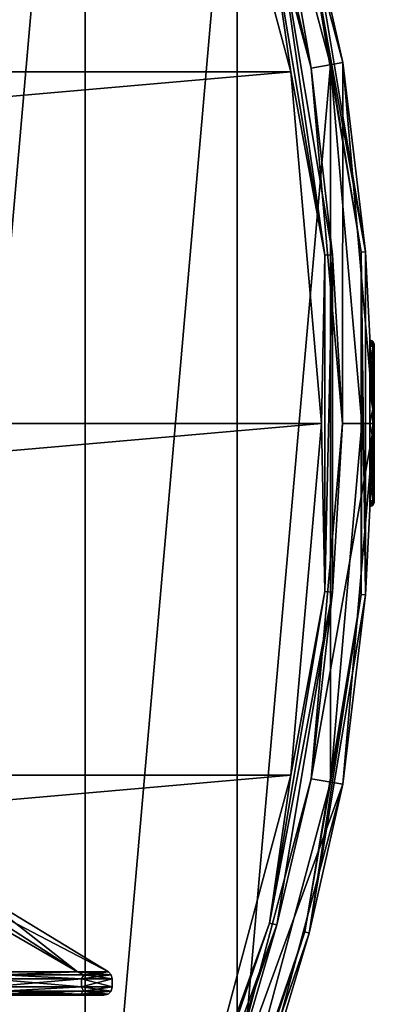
# Model space of a CAD drawing. Header units: millimetres. Extents: x -80 to 80, y -103 to 109.
# Tile 18 of 19: x 41 to 50, y 45 to 69. Entities that reach past the tile are written whole.
import ezdxf

# ---------------------------------------------------------------- set-up
doc = ezdxf.new("R2010")
doc.units = ezdxf.units.MM
doc.header["$LTSCALE"] = 65.185185
for name, color, linetype in [('10', 7, 'CONTINUOUS'), ('11', 7, 'CONTINUOUS'), ('12', 7, 'CONTINUOUS'), ('20', 7, 'CONTINUOUS'), ('21', 7, 'CONTINUOUS'), ('23', 7, 'CONTINUOUS'), ('25', 7, 'CONTINUOUS'), ('27', 7, 'CONTINUOUS'), ('33', 7, 'CONTINUOUS'), ('34', 7, 'CONTINUOUS'), ('35', 7, 'CONTINUOUS'), ('5', 7, 'CONTINUOUS'), ('6', 7, 'CONTINUOUS'), ('7', 7, 'CONTINUOUS'), ('8', 7, 'CONTINUOUS'), ('9', 7, 'CONTINUOUS')]:
    doc.layers.add(name, color=color, linetype=linetype)

msp = doc.modelspace()

# ---------------------------------------------------------------- linework, layer by layer
at = {"layer": '10', "color": 7, "linetype": 'CONTINUOUS'}
for points in [[(36.64, 49.63, 44), (42.669, 45.729, 36.024), (35.936, 49.63, 36.852), (36.64, 49.63, 44)], [(42.669, 45.729, 36.024), (40.477, 45.729, 28.319), (35.936, 49.63, 36.852), (42.669, 45.729, 36.024)], [(36.64, 49.63, 44), (40.072, 47.762, 44), (42.669, 45.729, 36.024), (36.64, 49.63, 44)], [(40.072, 47.762, 44), (43.408, 45.729, 44), (42.669, 45.729, 36.024), (40.072, 47.762, 44)]]:
    msp.add_3dface(points, dxfattribs=at)
at = {"layer": '11', "color": 7, "linetype": 'CONTINUOUS'}
for points in [[(42.669, 45.729, 51.976), (40.477, 45.729, 59.681), (40.854, 45.657, 58.87), (42.669, 45.729, 51.976)], [(40.563, 45.561, 59.714), (42.759, 45.561, 51.993), (40.854, 45.657, 58.87), (40.563, 45.561, 59.714)], [(42.669, 45.729, 51.976), (40.854, 45.657, 58.87), (42.815, 45.657, 51.549), (42.669, 45.729, 51.976)], [(40.854, 45.657, 58.87), (42.759, 45.561, 51.993), (42.815, 45.657, 51.549), (40.854, 45.657, 58.87)], [(42.669, 45.729, 51.976), (42.815, 45.657, 51.549), (43.476, 45.657, 44), (42.669, 45.729, 51.976)], [(43.408, 45.729, 44), (42.669, 45.729, 51.976), (43.476, 45.657, 44), (43.408, 45.729, 44)], [(42.759, 45.561, 51.993), (43.5, 45.561, 44), (42.815, 45.657, 51.549), (42.759, 45.561, 51.993)], [(42.815, 45.657, 51.549), (43.5, 45.561, 44), (43.476, 45.657, 44), (42.815, 45.657, 51.549)]]:
    msp.add_3dface(points, dxfattribs=at)
at = {"layer": '12', "color": 7, "linetype": 'CONTINUOUS'}
for points in [[(40.477, 45.729, 28.319), (42.669, 45.729, 36.024), (40.854, 45.657, 29.13), (40.477, 45.729, 28.319)], [(42.759, 45.561, 36.007), (40.563, 45.561, 28.286), (40.854, 45.657, 29.13), (42.759, 45.561, 36.007)], [(42.669, 45.729, 36.024), (42.815, 45.657, 36.451), (40.854, 45.657, 29.13), (42.669, 45.729, 36.024)], [(42.815, 45.657, 36.451), (42.759, 45.561, 36.007), (40.854, 45.657, 29.13), (42.815, 45.657, 36.451)], [(42.669, 45.729, 36.024), (43.408, 45.729, 44), (42.815, 45.657, 36.451), (42.669, 45.729, 36.024)], [(43.5, 45.561, 44), (42.759, 45.561, 36.007), (43.476, 45.657, 44), (43.5, 45.561, 44)], [(43.476, 45.657, 44), (42.759, 45.561, 36.007), (42.815, 45.657, 36.451), (43.476, 45.657, 44)], [(43.408, 45.729, 44), (43.476, 45.657, 44), (42.815, 45.657, 36.451), (43.408, 45.729, 44)]]:
    msp.add_3dface(points, dxfattribs=at)
at = {"layer": '20', "color": 7, "linetype": 'CONTINUOUS'}
for points in [[(45.587, 75.463, -72), (-47.776, 67.295, -72), (47.776, 67.295, -72), (45.587, 75.463, -72)], [(-45.587, 75.463, -72), (-47.776, 67.295, -72), (45.587, 75.463, -72), (-45.587, 75.463, -72)], [(47.776, 67.295, -72), (-48.513, 58.87, -72), (48.513, 58.87, -72), (47.776, 67.295, -72)], [(-47.776, 67.295, -72), (-48.513, 58.87, -72), (47.776, 67.295, -72), (-47.776, 67.295, -72)], [(-48.513, 58.87, -72), (-47.776, 50.446, -72), (48.513, 58.87, -72), (-48.513, 58.87, -72)], [(48.513, 58.87, -72), (-47.776, 50.446, -72), (47.776, 50.446, -72), (48.513, 58.87, -72)], [(-47.776, 50.446, -72), (-45.587, 42.278, -72), (47.776, 50.446, -72), (-47.776, 50.446, -72)], [(47.776, 50.446, -72), (-45.587, 42.278, -72), (45.587, 42.278, -72), (47.776, 50.446, -72)]]:
    msp.add_3dface(points, dxfattribs=at)
at = {"layer": '21', "color": 7, "linetype": 'CONTINUOUS'}
for points in [[(42.849, 83.609, -102), (37.902, 27.067, -102), (37.902, 90.674, -102), (42.849, 83.609, -102)], [(42.849, 34.131, -102), (37.902, 27.067, -102), (42.849, 83.609, -102), (42.849, 34.131, -102)], [(46.494, 75.793, -102), (42.849, 34.131, -102), (42.849, 83.609, -102), (46.494, 75.793, -102)], [(46.494, 41.948, -102), (42.849, 34.131, -102), (46.494, 75.793, -102), (46.494, 41.948, -102)], [(48.726, 67.462, -102), (46.494, 41.948, -102), (46.494, 75.793, -102), (48.726, 67.462, -102)], [(48.726, 50.279, -102), (46.494, 41.948, -102), (48.726, 67.462, -102), (48.726, 50.279, -102)], [(49.478, 58.87, -102), (48.726, 50.279, -102), (48.726, 67.462, -102), (49.478, 58.87, -102)]]:
    msp.add_3dface(points, dxfattribs=at)
at = {"layer": '23', "color": 7, "linetype": 'CONTINUOUS'}
for points in [[(46.057, 75.634, -72.487), (48.268, 67.381, -72.487), (46.776, 75.895, -101.692), (46.057, 75.634, -72.487)], [(46.776, 75.895, -101.692), (48.268, 67.381, -72.487), (49.021, 67.514, -101.692), (46.776, 75.895, -101.692)], [(48.268, 67.381, -72.487), (49.013, 58.87, -72.487), (49.021, 67.514, -101.692), (48.268, 67.381, -72.487)], [(49.021, 67.514, -101.692), (49.013, 58.87, -72.487), (49.778, 58.87, -101.692), (49.021, 67.514, -101.692)], [(49.013, 58.87, -72.487), (48.268, 50.359, -72.487), (49.778, 58.87, -101.692), (49.013, 58.87, -72.487)], [(49.778, 58.87, -101.692), (48.268, 50.359, -72.487), (49.021, 50.227, -101.692), (49.778, 58.87, -101.692)], [(48.268, 50.359, -72.487), (46.057, 42.107, -72.487), (49.021, 50.227, -101.692), (48.268, 50.359, -72.487)], [(49.021, 50.227, -101.692), (46.057, 42.107, -72.487), (46.776, 41.845, -101.692), (49.021, 50.227, -101.692)]]:
    msp.add_3dface(points, dxfattribs=at)
at = {"layer": '25', "color": 7, "linetype": 'CONTINUOUS'}
for points in [[(48.268, 67.381, -72.487), (46.057, 75.634, -72.487), (47.444, 70.885, -72.243), (48.268, 67.381, -72.487)], [(45.587, 75.463, -72), (47.776, 67.295, -72), (47.267, 70.84, -72.065), (45.587, 75.463, -72)], [(47.267, 70.84, -72.065), (48.593, 62.897, -72.065), (47.444, 70.885, -72.243), (47.267, 70.84, -72.065)], [(47.267, 70.84, -72.065), (47.776, 67.295, -72), (48.593, 62.897, -72.065), (47.267, 70.84, -72.065)], [(48.268, 67.381, -72.487), (47.444, 70.885, -72.243), (48.774, 62.912, -72.243), (48.268, 67.381, -72.487)], [(47.444, 70.885, -72.243), (48.593, 62.897, -72.065), (48.774, 62.912, -72.243), (47.444, 70.885, -72.243)], [(47.776, 67.295, -72), (48.513, 58.87, -72), (48.593, 62.897, -72.065), (47.776, 67.295, -72)], [(49.013, 58.87, -72.487), (48.268, 67.381, -72.487), (48.774, 62.912, -72.243), (49.013, 58.87, -72.487)], [(48.593, 62.897, -72.065), (48.513, 58.87, -72), (48.593, 54.844, -72.065), (48.593, 62.897, -72.065)], [(48.774, 62.912, -72.243), (48.593, 54.844, -72.065), (48.774, 54.829, -72.243), (48.774, 62.912, -72.243)], [(48.593, 62.897, -72.065), (48.593, 54.844, -72.065), (48.774, 62.912, -72.243), (48.593, 62.897, -72.065)], [(49.013, 58.87, -72.487), (48.774, 62.912, -72.243), (48.774, 54.829, -72.243), (49.013, 58.87, -72.487)], [(48.513, 58.87, -72), (47.776, 50.446, -72), (48.593, 54.844, -72.065), (48.513, 58.87, -72)], [(48.268, 50.359, -72.487), (49.013, 58.87, -72.487), (48.774, 54.829, -72.243), (48.268, 50.359, -72.487)], [(48.593, 54.844, -72.065), (47.267, 46.901, -72.065), (48.774, 54.829, -72.243), (48.593, 54.844, -72.065)], [(48.593, 54.844, -72.065), (47.776, 50.446, -72), (47.267, 46.901, -72.065), (48.593, 54.844, -72.065)], [(48.774, 54.829, -72.243), (47.267, 46.901, -72.065), (47.444, 46.856, -72.243), (48.774, 54.829, -72.243)], [(48.268, 50.359, -72.487), (48.774, 54.829, -72.243), (47.444, 46.856, -72.243), (48.268, 50.359, -72.487)], [(47.776, 50.446, -72), (45.587, 42.278, -72), (47.267, 46.901, -72.065), (47.776, 50.446, -72)], [(46.057, 42.107, -72.487), (48.268, 50.359, -72.487), (47.444, 46.856, -72.243), (46.057, 42.107, -72.487)], [(47.267, 46.901, -72.065), (44.652, 39.284, -72.065), (47.444, 46.856, -72.243), (47.267, 46.901, -72.065)], [(47.267, 46.901, -72.065), (45.587, 42.278, -72), (44.652, 39.284, -72.065), (47.267, 46.901, -72.065)], [(47.444, 46.856, -72.243), (44.652, 39.284, -72.065), (44.819, 39.211, -72.243), (47.444, 46.856, -72.243)], [(46.057, 42.107, -72.487), (47.444, 46.856, -72.243), (44.819, 39.211, -72.243), (46.057, 42.107, -72.487)]]:
    msp.add_3dface(points, dxfattribs=at)
at = {"layer": '27', "color": 7, "linetype": 'CONTINUOUS'}
for points in [[(48.726, 67.462, -102), (46.494, 75.793, -102), (48.111, 71.054, -101.959), (48.726, 67.462, -102)], [(46.776, 75.895, -101.692), (49.021, 67.514, -101.692), (48.218, 71.081, -101.845), (46.776, 75.895, -101.692)], [(48.218, 71.081, -101.845), (49.57, 62.978, -101.845), (48.111, 71.054, -101.959), (48.218, 71.081, -101.845)], [(48.111, 71.054, -101.959), (49.57, 62.978, -101.845), (49.46, 62.969, -101.959), (48.111, 71.054, -101.959)], [(48.726, 67.462, -102), (48.111, 71.054, -101.959), (49.46, 62.969, -101.959), (48.726, 67.462, -102)], [(48.218, 71.081, -101.845), (49.021, 67.514, -101.692), (49.57, 62.978, -101.845), (48.218, 71.081, -101.845)], [(49.478, 58.87, -102), (48.726, 67.462, -102), (49.46, 62.969, -101.959), (49.478, 58.87, -102)], [(49.021, 67.514, -101.692), (49.778, 58.87, -101.692), (49.57, 62.978, -101.845), (49.021, 67.514, -101.692)], [(49.57, 62.978, -101.845), (49.57, 54.763, -101.845), (49.46, 62.969, -101.959), (49.57, 62.978, -101.845)], [(49.57, 62.978, -101.845), (49.778, 58.87, -101.692), (49.57, 54.763, -101.845), (49.57, 62.978, -101.845)], [(49.46, 62.969, -101.959), (49.57, 54.763, -101.845), (49.46, 54.772, -101.959), (49.46, 62.969, -101.959)], [(49.478, 58.87, -102), (49.46, 62.969, -101.959), (49.46, 54.772, -101.959), (49.478, 58.87, -102)], [(48.726, 50.279, -102), (49.478, 58.87, -102), (49.46, 54.772, -101.959), (48.726, 50.279, -102)], [(49.778, 58.87, -101.692), (49.021, 50.227, -101.692), (49.57, 54.763, -101.845), (49.778, 58.87, -101.692)], [(49.46, 54.772, -101.959), (48.218, 46.66, -101.845), (48.111, 46.687, -101.959), (49.46, 54.772, -101.959)], [(48.726, 50.279, -102), (49.46, 54.772, -101.959), (48.111, 46.687, -101.959), (48.726, 50.279, -102)], [(49.57, 54.763, -101.845), (48.218, 46.66, -101.845), (49.46, 54.772, -101.959), (49.57, 54.763, -101.845)], [(49.57, 54.763, -101.845), (49.021, 50.227, -101.692), (48.218, 46.66, -101.845), (49.57, 54.763, -101.845)], [(46.494, 41.948, -102), (48.726, 50.279, -102), (48.111, 46.687, -101.959), (46.494, 41.948, -102)], [(49.021, 50.227, -101.692), (46.776, 41.845, -101.692), (48.218, 46.66, -101.845), (49.021, 50.227, -101.692)], [(48.111, 46.687, -101.959), (45.551, 38.89, -101.845), (45.45, 38.934, -101.959), (48.111, 46.687, -101.959)], [(46.494, 41.948, -102), (48.111, 46.687, -101.959), (45.45, 38.934, -101.959), (46.494, 41.948, -102)], [(48.218, 46.66, -101.845), (45.551, 38.89, -101.845), (48.111, 46.687, -101.959), (48.218, 46.66, -101.845)], [(48.218, 46.66, -101.845), (46.776, 41.845, -101.692), (45.551, 38.89, -101.845), (48.218, 46.66, -101.845)]]:
    msp.add_3dface(points, dxfattribs=at)
at = {"layer": '33', "linetype": 'CONTINUOUS'}
for points in [[(49.774, 60.626, -89.727), (49.774, 60.77, -89), (49.774, 57.115, -89.727), (49.774, 60.626, -89.727)], [(49.774, 60.626, -88.273), (49.774, 56.97, -89), (49.774, 60.77, -89), (49.774, 60.626, -88.273)], [(49.774, 60.77, -89), (49.774, 56.97, -89), (49.774, 57.115, -89.727), (49.774, 60.77, -89)], [(49.774, 60.214, -90.343), (49.774, 60.626, -89.727), (49.774, 57.527, -90.343), (49.774, 60.214, -90.343)], [(49.774, 57.527, -90.343), (49.774, 60.626, -89.727), (49.774, 57.115, -89.727), (49.774, 57.527, -90.343)], [(49.774, 57.115, -88.273), (49.774, 56.97, -89), (49.774, 60.626, -88.273), (49.774, 57.115, -88.273)], [(49.774, 60.214, -87.657), (49.774, 57.115, -88.273), (49.774, 60.626, -88.273), (49.774, 60.214, -87.657)], [(49.774, 59.597, -87.245), (49.774, 57.527, -87.657), (49.774, 60.214, -87.657), (49.774, 59.597, -87.245)], [(49.774, 58.143, -90.755), (49.774, 60.214, -90.343), (49.774, 57.527, -90.343), (49.774, 58.143, -90.755)], [(49.774, 59.597, -90.755), (49.774, 60.214, -90.343), (49.774, 58.143, -90.755), (49.774, 59.597, -90.755)], [(49.774, 57.527, -87.657), (49.774, 57.115, -88.273), (49.774, 60.214, -87.657), (49.774, 57.527, -87.657)], [(49.774, 58.143, -87.245), (49.774, 57.527, -87.657), (49.774, 59.597, -87.245), (49.774, 58.143, -87.245)], [(49.774, 58.87, -87.1), (49.774, 58.143, -87.245), (49.774, 59.597, -87.245), (49.774, 58.87, -87.1)], [(49.774, 58.87, -90.9), (49.774, 59.597, -90.755), (49.774, 58.143, -90.755), (49.774, 58.87, -90.9)]]:
    msp.add_3dface(points, dxfattribs=at)
at = {"layer": '34', "linetype": 'CONTINUOUS'}
for points in [[(49.674, 60.718, -88.235), (49.745, 60.841, -89), (49.674, 60.87, -89), (49.674, 60.718, -88.235)], [(49.745, 60.722, -88.326), (49.745, 60.841, -89), (49.674, 60.718, -88.235), (49.745, 60.722, -88.326)], [(49.745, 60.38, -87.733), (49.745, 60.722, -88.326), (49.674, 60.718, -88.235), (49.745, 60.38, -87.733)], [(49.674, 60.285, -87.586), (49.745, 60.38, -87.733), (49.674, 60.718, -88.235), (49.674, 60.285, -87.586)], [(49.745, 60.722, -88.326), (49.774, 60.77, -89), (49.745, 60.841, -89), (49.745, 60.722, -88.326)], [(49.774, 60.626, -88.273), (49.774, 60.77, -89), (49.745, 60.722, -88.326), (49.774, 60.626, -88.273)], [(49.745, 60.38, -87.733), (49.774, 60.626, -88.273), (49.745, 60.722, -88.326), (49.745, 60.38, -87.733)], [(49.774, 60.214, -87.657), (49.774, 60.626, -88.273), (49.745, 60.38, -87.733), (49.774, 60.214, -87.657)], [(49.745, 59.856, -87.293), (49.745, 60.38, -87.733), (49.674, 60.285, -87.586), (49.745, 59.856, -87.293)], [(49.674, 59.636, -87.152), (49.745, 59.856, -87.293), (49.674, 60.285, -87.586), (49.674, 59.636, -87.152)], [(49.745, 59.856, -87.293), (49.774, 60.214, -87.657), (49.745, 60.38, -87.733), (49.745, 59.856, -87.293)], [(49.774, 59.597, -87.245), (49.774, 60.214, -87.657), (49.745, 59.856, -87.293), (49.774, 59.597, -87.245)], [(49.745, 59.213, -87.059), (49.745, 59.856, -87.293), (49.674, 59.636, -87.152), (49.745, 59.213, -87.059)], [(49.745, 59.213, -87.059), (49.774, 59.597, -87.245), (49.745, 59.856, -87.293), (49.745, 59.213, -87.059)], [(49.674, 58.87, -87), (49.745, 59.213, -87.059), (49.674, 59.636, -87.152), (49.674, 58.87, -87)], [(49.774, 58.87, -87.1), (49.774, 59.597, -87.245), (49.745, 59.213, -87.059), (49.774, 58.87, -87.1)], [(49.745, 58.528, -87.059), (49.745, 59.213, -87.059), (49.674, 58.87, -87), (49.745, 58.528, -87.059)], [(49.745, 58.528, -87.059), (49.774, 58.87, -87.1), (49.745, 59.213, -87.059), (49.745, 58.528, -87.059)], [(49.674, 58.105, -87.152), (49.745, 58.528, -87.059), (49.674, 58.87, -87), (49.674, 58.105, -87.152)], [(49.774, 58.143, -87.245), (49.774, 58.87, -87.1), (49.745, 58.528, -87.059), (49.774, 58.143, -87.245)], [(49.745, 57.885, -87.293), (49.745, 58.528, -87.059), (49.674, 58.105, -87.152), (49.745, 57.885, -87.293)], [(49.745, 57.885, -87.293), (49.774, 58.143, -87.245), (49.745, 58.528, -87.059), (49.745, 57.885, -87.293)], [(49.674, 57.456, -87.586), (49.745, 57.885, -87.293), (49.674, 58.105, -87.152), (49.674, 57.456, -87.586)], [(49.774, 57.527, -87.657), (49.774, 58.143, -87.245), (49.745, 57.885, -87.293), (49.774, 57.527, -87.657)], [(49.745, 57.361, -87.733), (49.745, 57.885, -87.293), (49.674, 57.456, -87.586), (49.745, 57.361, -87.733)], [(49.745, 57.361, -87.733), (49.774, 57.527, -87.657), (49.745, 57.885, -87.293), (49.745, 57.361, -87.733)], [(49.674, 57.023, -88.235), (49.745, 57.361, -87.733), (49.674, 57.456, -87.586), (49.674, 57.023, -88.235)], [(49.745, 57.018, -88.326), (49.745, 57.361, -87.733), (49.674, 57.023, -88.235), (49.745, 57.018, -88.326)], [(49.774, 57.115, -88.273), (49.774, 57.527, -87.657), (49.745, 57.361, -87.733), (49.774, 57.115, -88.273)], [(49.745, 57.018, -88.326), (49.774, 57.115, -88.273), (49.745, 57.361, -87.733), (49.745, 57.018, -88.326)], [(49.745, 56.9, -89), (49.774, 57.115, -88.273), (49.745, 57.018, -88.326), (49.745, 56.9, -89)], [(49.774, 56.97, -89), (49.774, 57.115, -88.273), (49.745, 56.9, -89), (49.774, 56.97, -89)], [(49.674, 56.87, -89), (49.745, 57.018, -88.326), (49.674, 57.023, -88.235), (49.674, 56.87, -89)], [(49.745, 56.9, -89), (49.745, 57.018, -88.326), (49.674, 56.87, -89), (49.745, 56.9, -89)]]:
    msp.add_3dface(points, dxfattribs=at)
at = {"layer": '35', "linetype": 'CONTINUOUS'}
for points in [[(49.674, 60.87, -89), (49.745, 60.841, -89), (49.745, 60.722, -89.674), (49.674, 60.87, -89)], [(49.674, 60.87, -89), (49.745, 60.722, -89.674), (49.674, 60.718, -89.765), (49.674, 60.87, -89)], [(49.745, 60.722, -89.674), (49.745, 60.38, -90.267), (49.674, 60.718, -89.765), (49.745, 60.722, -89.674)], [(49.674, 60.718, -89.765), (49.745, 60.38, -90.267), (49.674, 60.285, -90.414), (49.674, 60.718, -89.765)], [(49.745, 60.841, -89), (49.774, 60.626, -89.727), (49.745, 60.722, -89.674), (49.745, 60.841, -89)], [(49.774, 60.77, -89), (49.774, 60.626, -89.727), (49.745, 60.841, -89), (49.774, 60.77, -89)], [(49.745, 60.722, -89.674), (49.774, 60.626, -89.727), (49.745, 60.38, -90.267), (49.745, 60.722, -89.674)], [(49.774, 60.626, -89.727), (49.774, 60.214, -90.343), (49.745, 60.38, -90.267), (49.774, 60.626, -89.727)], [(49.745, 60.38, -90.267), (49.745, 59.856, -90.707), (49.674, 60.285, -90.414), (49.745, 60.38, -90.267)], [(49.674, 60.285, -90.414), (49.745, 59.856, -90.707), (49.674, 59.636, -90.848), (49.674, 60.285, -90.414)], [(49.745, 60.38, -90.267), (49.774, 60.214, -90.343), (49.745, 59.856, -90.707), (49.745, 60.38, -90.267)], [(49.774, 60.214, -90.343), (49.774, 59.597, -90.755), (49.745, 59.856, -90.707), (49.774, 60.214, -90.343)], [(49.745, 59.856, -90.707), (49.745, 59.213, -90.941), (49.674, 59.636, -90.848), (49.745, 59.856, -90.707)], [(49.745, 59.856, -90.707), (49.774, 59.597, -90.755), (49.745, 59.213, -90.941), (49.745, 59.856, -90.707)], [(49.674, 59.636, -90.848), (49.745, 59.213, -90.941), (49.674, 58.87, -91), (49.674, 59.636, -90.848)], [(49.774, 59.597, -90.755), (49.774, 58.87, -90.9), (49.745, 59.213, -90.941), (49.774, 59.597, -90.755)], [(49.745, 59.213, -90.941), (49.745, 58.528, -90.941), (49.674, 58.87, -91), (49.745, 59.213, -90.941)], [(49.745, 59.213, -90.941), (49.774, 58.87, -90.9), (49.745, 58.528, -90.941), (49.745, 59.213, -90.941)], [(49.674, 58.87, -91), (49.745, 58.528, -90.941), (49.674, 58.105, -90.848), (49.674, 58.87, -91)], [(49.774, 58.87, -90.9), (49.774, 58.143, -90.755), (49.745, 58.528, -90.941), (49.774, 58.87, -90.9)], [(49.745, 58.528, -90.941), (49.745, 57.885, -90.707), (49.674, 58.105, -90.848), (49.745, 58.528, -90.941)], [(49.745, 58.528, -90.941), (49.774, 58.143, -90.755), (49.745, 57.885, -90.707), (49.745, 58.528, -90.941)], [(49.674, 58.105, -90.848), (49.745, 57.885, -90.707), (49.674, 57.456, -90.414), (49.674, 58.105, -90.848)], [(49.774, 58.143, -90.755), (49.774, 57.527, -90.343), (49.745, 57.885, -90.707), (49.774, 58.143, -90.755)], [(49.745, 57.885, -90.707), (49.745, 57.361, -90.267), (49.674, 57.456, -90.414), (49.745, 57.885, -90.707)], [(49.745, 57.885, -90.707), (49.774, 57.527, -90.343), (49.745, 57.361, -90.267), (49.745, 57.885, -90.707)], [(49.674, 57.456, -90.414), (49.745, 57.361, -90.267), (49.674, 57.023, -89.765), (49.674, 57.456, -90.414)], [(49.745, 57.361, -90.267), (49.745, 57.018, -89.674), (49.674, 57.023, -89.765), (49.745, 57.361, -90.267)], [(49.774, 57.527, -90.343), (49.774, 57.115, -89.727), (49.745, 57.361, -90.267), (49.774, 57.527, -90.343)], [(49.745, 57.361, -90.267), (49.774, 57.115, -89.727), (49.745, 57.018, -89.674), (49.745, 57.361, -90.267)], [(49.774, 57.115, -89.727), (49.774, 56.97, -89), (49.745, 57.018, -89.674), (49.774, 57.115, -89.727)], [(49.745, 56.9, -89), (49.674, 56.87, -89), (49.674, 57.023, -89.765), (49.745, 56.9, -89)], [(49.745, 57.018, -89.674), (49.745, 56.9, -89), (49.674, 57.023, -89.765), (49.745, 57.018, -89.674)], [(49.774, 56.97, -89), (49.745, 56.9, -89), (49.745, 57.018, -89.674), (49.774, 56.97, -89)]]:
    msp.add_3dface(points, dxfattribs=at)
at = {"layer": '5', "color": 7, "linetype": 'CONTINUOUS'}
for points in [[(42.759, 45.561, 36.007), (40.563, 45.37, 28.286), (40.563, 45.561, 28.286), (42.759, 45.561, 36.007)], [(42.759, 45.37, 36.007), (40.563, 45.37, 28.286), (42.759, 45.561, 36.007), (42.759, 45.37, 36.007)], [(43.5, 45.561, 44), (42.759, 45.37, 36.007), (42.759, 45.561, 36.007), (43.5, 45.561, 44)], [(43.5, 45.37, 44), (42.759, 45.37, 36.007), (43.5, 45.561, 44), (43.5, 45.37, 44)]]:
    msp.add_3dface(points, dxfattribs=at)
at = {"layer": '6', "color": 7, "linetype": 'CONTINUOUS'}
for points in [[(40.563, 45.37, 59.714), (42.759, 45.37, 51.993), (40.563, 45.561, 59.714), (40.563, 45.37, 59.714)], [(40.563, 45.561, 59.714), (42.759, 45.37, 51.993), (42.759, 45.561, 51.993), (40.563, 45.561, 59.714)], [(43.5, 45.37, 44), (43.5, 45.561, 44), (42.759, 45.561, 51.993), (43.5, 45.37, 44)], [(42.759, 45.37, 51.993), (43.5, 45.37, 44), (42.759, 45.561, 51.993), (42.759, 45.37, 51.993)]]:
    msp.add_3dface(points, dxfattribs=at)
at = {"layer": '7', "color": 7, "linetype": 'CONTINUOUS'}
for points in [[(40.563, 45.37, 28.286), (42.759, 45.37, 36.007), (40.851, 45.27, 29.131), (40.563, 45.37, 28.286)], [(42.759, 45.37, 36.007), (42.813, 45.27, 36.451), (40.851, 45.27, 29.131), (42.759, 45.37, 36.007)], [(42.759, 45.37, 36.007), (43.5, 45.37, 44), (42.813, 45.27, 36.451), (42.759, 45.37, 36.007)], [(43.5, 45.37, 44), (43.473, 45.27, 44), (42.813, 45.27, 36.451), (43.5, 45.37, 44)], [(42.563, 45.17, 36.044), (40.376, 45.17, 28.359), (40.783, 45.197, 29.156), (42.563, 45.17, 36.044)], [(42.813, 45.27, 36.451), (40.783, 45.197, 29.156), (40.851, 45.27, 29.131), (42.813, 45.27, 36.451)], [(42.741, 45.197, 36.464), (40.783, 45.197, 29.156), (42.813, 45.27, 36.451), (42.741, 45.197, 36.464)], [(42.741, 45.197, 36.464), (42.563, 45.17, 36.044), (40.783, 45.197, 29.156), (42.741, 45.197, 36.464)], [(43.3, 45.17, 44), (42.563, 45.17, 36.044), (43.4, 45.197, 44), (43.3, 45.17, 44)], [(43.4, 45.197, 44), (42.563, 45.17, 36.044), (42.741, 45.197, 36.464), (43.4, 45.197, 44)], [(43.473, 45.27, 44), (42.741, 45.197, 36.464), (42.813, 45.27, 36.451), (43.473, 45.27, 44)], [(43.4, 45.197, 44), (42.741, 45.197, 36.464), (43.473, 45.27, 44), (43.4, 45.197, 44)]]:
    msp.add_3dface(points, dxfattribs=at)
at = {"layer": '8', "color": 7, "linetype": 'CONTINUOUS'}
for points in [[(42.759, 45.37, 51.993), (40.563, 45.37, 59.714), (40.851, 45.27, 58.869), (42.759, 45.37, 51.993)], [(42.759, 45.37, 51.993), (40.851, 45.27, 58.869), (42.813, 45.27, 51.549), (42.759, 45.37, 51.993)], [(43.5, 45.37, 44), (42.759, 45.37, 51.993), (43.473, 45.27, 44), (43.5, 45.37, 44)], [(43.473, 45.27, 44), (42.759, 45.37, 51.993), (42.813, 45.27, 51.549), (43.473, 45.27, 44)], [(40.376, 45.17, 59.641), (42.563, 45.17, 51.956), (40.783, 45.197, 58.844), (40.376, 45.17, 59.641)], [(40.783, 45.197, 58.844), (42.741, 45.197, 51.536), (40.851, 45.27, 58.869), (40.783, 45.197, 58.844)], [(40.783, 45.197, 58.844), (42.563, 45.17, 51.956), (42.741, 45.197, 51.536), (40.783, 45.197, 58.844)], [(40.851, 45.27, 58.869), (42.741, 45.197, 51.536), (42.813, 45.27, 51.549), (40.851, 45.27, 58.869)], [(42.563, 45.17, 51.956), (43.3, 45.17, 44), (42.741, 45.197, 51.536), (42.563, 45.17, 51.956)], [(42.741, 45.197, 51.536), (43.4, 45.197, 44), (42.813, 45.27, 51.549), (42.741, 45.197, 51.536)], [(43.3, 45.17, 44), (43.4, 45.197, 44), (42.741, 45.197, 51.536), (43.3, 45.17, 44)], [(43.4, 45.197, 44), (43.473, 45.27, 44), (42.813, 45.27, 51.549), (43.4, 45.197, 44)]]:
    msp.add_3dface(points, dxfattribs=at)
at = {"layer": '9', "color": 7, "linetype": 'CONTINUOUS'}
for points in [[(40.477, 45.729, 59.681), (42.669, 45.729, 51.976), (35.936, 49.63, 51.148), (40.477, 45.729, 59.681)], [(35.936, 49.63, 51.148), (43.408, 45.729, 44), (40.072, 47.762, 44), (35.936, 49.63, 51.148)], [(42.669, 45.729, 51.976), (43.408, 45.729, 44), (35.936, 49.63, 51.148), (42.669, 45.729, 51.976)]]:
    msp.add_3dface(points, dxfattribs=at)

doc.saveas('drawing.dxf')
